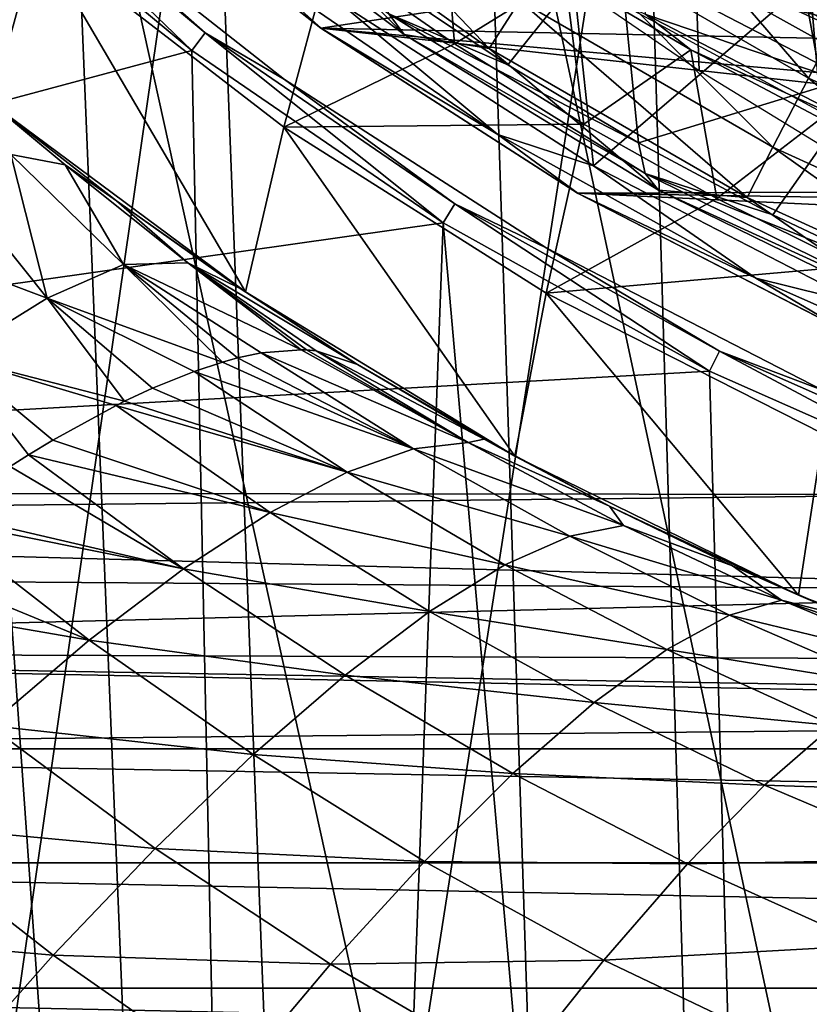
# Model space of a CAD drawing. Header units: millimetres. Extents: x -65 to 65, y -82 to 87.
# Tile 48 of 223: x -13.72 to -8.7, y -18.77 to -12.52. Entities that reach past the tile are written whole.
import ezdxf

# ---------------------------------------------------------------- set-up
doc = ezdxf.new("R2010")
doc.units = ezdxf.units.MM
doc.header["$LTSCALE"] = 101.851852
for name, color, linetype in [('11', 7, 'CONTINUOUS'), ('12', 7, 'CONTINUOUS'), ('158', 7, 'CONTINUOUS'), ('221', 7, 'CONTINUOUS'), ('3', 7, 'CONTINUOUS'), ('35', 7, 'CONTINUOUS'), ('36', 7, 'CONTINUOUS'), ('38', 7, 'CONTINUOUS'), ('469', 7, 'CONTINUOUS'), ('471', 7, 'CONTINUOUS'), ('473', 7, 'CONTINUOUS'), ('477', 7, 'CONTINUOUS'), ('479', 7, 'CONTINUOUS'), ('485', 7, 'CONTINUOUS'), ('486', 7, 'CONTINUOUS'), ('801', 7, 'CONTINUOUS'), ('802', 7, 'CONTINUOUS'), ('805', 7, 'CONTINUOUS'), ('809', 7, 'CONTINUOUS'), ('810', 7, 'CONTINUOUS'), ('812', 7, 'CONTINUOUS'), ('817', 7, 'CONTINUOUS'), ('941', 7, 'CONTINUOUS'), ('943', 7, 'CONTINUOUS'), ('945', 7, 'CONTINUOUS')]:
    doc.layers.add(name, color=color, linetype=linetype)

msp = doc.modelspace()

# ---------------------------------------------------------------- linework, layer by layer
at = {"layer": '11', "color": 7, "linetype": 'CONTINUOUS', "true_color": 0xebebeb}
for points in [[(-13.1031, -13.6723, 115.0984), (-13.9342, -13.0247, 114.9907), (-13.8969, -13.055, 94.1), (-13.1031, -13.6723, 115.0984)], [(-12.2844, -14.2507, 94.1), (-13.1031, -13.6723, 115.0984), (-13.8969, -13.055, 94.1), (-12.2844, -14.2507, 94.1)], [(-12.3168, -14.229, 115.2903), (-13.1031, -13.6723, 115.0984), (-12.2844, -14.2507, 94.1), (-12.3168, -14.229, 115.2903)], [(-11.5728, -14.7102, 115.5607), (-12.3168, -14.229, 115.2903), (-12.2844, -14.2507, 94.1), (-11.5728, -14.7102, 115.5607)], [(-10.5742, -15.2919, 94.1), (-11.5728, -14.7102, 115.5607), (-12.2844, -14.2507, 94.1), (-10.5742, -15.2919, 94.1)], [(-10.768, -15.1846, 115.8917), (-11.5728, -14.7102, 115.5607), (-10.5742, -15.2919, 94.1), (-10.768, -15.1846, 115.8917)], [(-9.9735, -15.6094, 116.196), (-10.768, -15.1846, 115.8917), (-10.5742, -15.2919, 94.1), (-9.9735, -15.6094, 116.196)], [(-8.7724, -16.1753, 94.1), (-9.9735, -15.6094, 116.196), (-10.5742, -15.2919, 94.1), (-8.7724, -16.1753, 94.1)], [(-9.192, -15.9877, 116.4742), (-9.9735, -15.6094, 116.196), (-8.7724, -16.1753, 94.1), (-9.192, -15.9877, 116.4742)], [(-8.426, -16.3225, 116.7266), (-9.192, -15.9877, 116.4742), (-8.7724, -16.1753, 94.1), (-8.426, -16.3225, 116.7266)], [(-6.9004, -16.8895, 94.1), (-8.426, -16.3225, 116.7266), (-8.7724, -16.1753, 94.1), (-6.9004, -16.8895, 94.1)]]:
    msp.add_3dface(points, dxfattribs=at)
at = {"layer": '12', "color": 7, "linetype": 'CONTINUOUS', "true_color": 0xebebeb}
for points in [[(-13.6037, -11.998, 94.1), (-13.8969, -13.055, 94.1), (-15.0427, -10.6527, 94.1), (-13.6037, -11.998, 94.1)], [(-12.2844, -14.2507, 94.1), (-13.8969, -13.055, 94.1), (-13.6037, -11.998, 94.1), (-12.2844, -14.2507, 94.1)], [(-12.0405, -13.2052, 94.1), (-12.2844, -14.2507, 94.1), (-13.6037, -11.998, 94.1), (-12.0405, -13.2052, 94.1)], [(-10.5742, -15.2919, 94.1), (-12.2844, -14.2507, 94.1), (-12.0405, -13.2052, 94.1), (-10.5742, -15.2919, 94.1)], [(-10.3755, -14.2575, 94.1), (-10.5742, -15.2919, 94.1), (-12.0405, -13.2052, 94.1), (-10.3755, -14.2575, 94.1)], [(-8.7724, -16.1753, 94.1), (-10.5742, -15.2919, 94.1), (-10.3755, -14.2575, 94.1), (-8.7724, -16.1753, 94.1)], [(-8.6152, -15.1514, 94.1), (-8.7724, -16.1753, 94.1), (-10.3755, -14.2575, 94.1), (-8.6152, -15.1514, 94.1)], [(-6.9004, -16.8895, 94.1), (-8.7724, -16.1753, 94.1), (-8.6152, -15.1514, 94.1), (-6.9004, -16.8895, 94.1)]]:
    msp.add_3dface(points, dxfattribs=at)
at = {"layer": '158', "color": 7, "linetype": 'CONTINUOUS', "true_color": 0xebebeb}
for points in [[(-8.2739, -12.5946, 125.6481), (-9.8098, -12.198, 125.0212), (-9.7528, -11.8239, 125.2335), (-8.2739, -12.5946, 125.6481)], [(-8.6024, -11.9663, 125.5746), (-8.2739, -12.5946, 125.6481), (-9.7528, -11.8239, 125.2335), (-8.6024, -11.9663, 125.5746)], [(-9.4568, -12.7147, 124.4801), (-10.2559, -12.2437, 124.2522), (-9.7429, -12.4908, 124.6974), (-9.4568, -12.7147, 124.4801)], [(-8.3221, -12.9704, 125.4411), (-9.7429, -12.4908, 124.6974), (-9.8098, -12.198, 125.0212), (-8.3221, -12.9704, 125.4411)], [(-8.3221, -12.9704, 125.4411), (-9.8098, -12.198, 125.0212), (-8.2739, -12.5946, 125.6481), (-8.3221, -12.9704, 125.4411)], [(-8.2634, -13.2551, 125.1147), (-9.4568, -12.7147, 124.4801), (-9.7429, -12.4908, 124.6974), (-8.2634, -13.2551, 125.1147)], [(-8.2634, -13.2551, 125.1147), (-9.7429, -12.4908, 124.6974), (-8.3221, -12.9704, 125.4411), (-8.2634, -13.2551, 125.1147)], [(-8.6311, -13.1493, 124.6954), (-9.4568, -12.7147, 124.4801), (-8.2634, -13.2551, 125.1147), (-8.6311, -13.1493, 124.6954)]]:
    msp.add_3dface(points, dxfattribs=at)
at = {"layer": '221', "color": 7, "linetype": 'CONTINUOUS', "true_color": 0xebebeb}
for points in [[(-12.0405, -13.2052, 94.1), (-13.6037, -11.998, 94.1), (-11.7507, -12.1253, 95.9143), (-12.0405, -13.2052, 94.1)], [(-12.0405, -13.2052, 94.1), (-11.7507, -12.1253, 95.9143), (-10.956, -12.6754, 95.9143), (-12.0405, -13.2052, 94.1)], [(-12.0405, -13.2052, 94.1), (-10.956, -12.6754, 95.9143), (-10.1357, -13.1863, 95.9143), (-12.0405, -13.2052, 94.1)], [(-10.3755, -14.2575, 94.1), (-12.0405, -13.2052, 94.1), (-10.1357, -13.1863, 95.9143), (-10.3755, -14.2575, 94.1)], [(-10.3755, -14.2575, 94.1), (-10.1357, -13.1863, 95.9143), (-9.2915, -13.657, 95.9143), (-10.3755, -14.2575, 94.1)], [(-10.3755, -14.2575, 94.1), (-9.2915, -13.657, 95.9143), (-8.4256, -14.0862, 95.9143), (-10.3755, -14.2575, 94.1)], [(-8.6152, -15.1514, 94.1), (-10.3755, -14.2575, 94.1), (-8.4256, -14.0862, 95.9143), (-8.6152, -15.1514, 94.1)]]:
    msp.add_3dface(points, dxfattribs=at)
at = {"layer": '3', "color": 7, "linetype": 'CONTINUOUS', "true_color": 0xebebeb}
for points in [[(-9.7617, -10.1186, 127.1648), (-9.3437, -24.0929, 129.629), (-6.9938, -10.0395, 127.6137), (-9.7617, -10.1186, 127.1648)], [(-9.3437, -24.0929, 129.629), (-6.6962, -24.0138, 130.0777), (-6.9938, -10.0395, 127.6137), (-9.3437, -24.0929, 129.629)], [(-12.4998, -10.2237, 126.569), (-11.9601, -24.1979, 129.0337), (-9.7617, -10.1186, 127.1648), (-12.4998, -10.2237, 126.569)], [(-11.9601, -24.1979, 129.0337), (-9.3437, -24.0929, 129.629), (-9.7617, -10.1186, 127.1648), (-11.9601, -24.1979, 129.0337)], [(-15.1999, -10.3544, 125.8276), (-14.5366, -24.3284, 128.2932), (-12.4998, -10.2237, 126.569), (-15.1999, -10.3544, 125.8276)], [(-14.5366, -24.3284, 128.2932), (-11.9601, -24.1979, 129.0337), (-12.4998, -10.2237, 126.569), (-14.5366, -24.3284, 128.2932)]]:
    msp.add_3dface(points, dxfattribs=at)
at = {"layer": '35', "color": 7, "linetype": 'CONTINUOUS', "true_color": 0xebebeb}
for points in [[(-12.184, -14.6379, 117.4744), (-11.9314, -14.6171, 116.8112), (-10.8699, -15.2055, 116.9541), (-12.184, -14.6379, 117.4744)], [(-11.9314, -14.6171, 116.8112), (-11.896, -14.6184, 116.7079), (-10.8699, -15.2055, 116.9541), (-11.9314, -14.6171, 116.8112)], [(-11.896, -14.6184, 116.7079), (-11.8354, -14.6236, 116.523), (-10.8699, -15.2055, 116.9541), (-11.896, -14.6184, 116.7079)], [(-12.4302, -14.6955, 118.0264), (-12.3338, -14.6693, 117.8191), (-11.2163, -15.2455, 117.9421), (-12.4302, -14.6955, 118.0264)], [(-12.3338, -14.6693, 117.8191), (-12.184, -14.6379, 117.4744), (-11.2163, -15.2455, 117.9421), (-12.3338, -14.6693, 117.8191)], [(-11.2163, -15.2455, 117.9421), (-12.184, -14.6379, 117.4744), (-10.8699, -15.2055, 116.9541), (-11.2163, -15.2455, 117.9421)], [(-11.5728, -14.7102, 115.5607), (-10.768, -15.1846, 115.8917), (-11.8354, -14.6236, 116.523), (-11.5728, -14.7102, 115.5607)], [(-11.8354, -14.6236, 116.523), (-10.768, -15.1846, 115.8917), (-10.8699, -15.2055, 116.9541), (-11.8354, -14.6236, 116.523)], [(-12.6099, -14.7544, 118.3865), (-12.4302, -14.6955, 118.0264), (-11.2163, -15.2455, 117.9421), (-12.6099, -14.7544, 118.3865)], [(-12.8753, -14.8619, 118.8673), (-12.6099, -14.7544, 118.3865), (-11.638, -15.3945, 118.8897), (-12.8753, -14.8619, 118.8673)], [(-11.638, -15.3945, 118.8897), (-12.6099, -14.7544, 118.3865), (-11.2163, -15.2455, 117.9421), (-11.638, -15.3945, 118.8897)], [(-13.052, -14.9447, 119.1591), (-12.8753, -14.8619, 118.8673), (-11.638, -15.3945, 118.8897), (-13.052, -14.9447, 119.1591)], [(-13.5075, -15.1913, 119.8269), (-13.1055, -14.9712, 119.2434), (-12.1277, -15.6499, 119.7801), (-13.5075, -15.1913, 119.8269)], [(-13.1055, -14.9712, 119.2434), (-13.052, -14.9447, 119.1591), (-11.638, -15.3945, 118.8897), (-13.1055, -14.9712, 119.2434)], [(-12.1277, -15.6499, 119.7801), (-13.1055, -14.9712, 119.2434), (-11.638, -15.3945, 118.8897), (-12.1277, -15.6499, 119.7801)], [(-13.6622, -15.2845, 120.0301), (-13.5075, -15.1913, 119.8269), (-12.1277, -15.6499, 119.7801), (-13.6622, -15.2845, 120.0301)], [(-9.884, -15.7334, 117.3598), (-11.2163, -15.2455, 117.9421), (-10.8699, -15.2055, 116.9541), (-9.884, -15.7334, 117.3598)], [(-10.768, -15.1846, 115.8917), (-9.9735, -15.6094, 116.196), (-10.8699, -15.2055, 116.9541), (-10.768, -15.1846, 115.8917)], [(-9.9735, -15.6094, 116.196), (-9.884, -15.7334, 117.3598), (-10.8699, -15.2055, 116.9541), (-9.9735, -15.6094, 116.196)], [(-13.7785, -15.3573, 120.1759), (-13.6622, -15.2845, 120.0301), (-12.6768, -16.0074, 120.5978), (-13.7785, -15.3573, 120.1759)], [(-12.6768, -16.0074, 120.5978), (-13.6622, -15.2845, 120.0301), (-12.1277, -15.6499, 119.7801), (-12.6768, -16.0074, 120.5978)], [(-10.2243, -15.8, 118.3859), (-11.638, -15.3945, 118.8897), (-11.2163, -15.2455, 117.9421), (-10.2243, -15.8, 118.3859)], [(-10.2243, -15.8, 118.3859), (-11.2163, -15.2455, 117.9421), (-9.884, -15.7334, 117.3598), (-10.2243, -15.8, 118.3859)], [(-14.2149, -15.6496, 120.6746), (-13.7785, -15.3573, 120.1759), (-12.6768, -16.0074, 120.5978), (-14.2149, -15.6496, 120.6746)], [(-10.6374, -15.9828, 119.3704), (-12.1277, -15.6499, 119.7801), (-11.638, -15.3945, 118.8897), (-10.6374, -15.9828, 119.3704)], [(-10.6374, -15.9828, 119.3704), (-11.638, -15.3945, 118.8897), (-10.2243, -15.8, 118.3859), (-10.6374, -15.9828, 119.3704)], [(-9.9735, -15.6094, 116.196), (-9.192, -15.9877, 116.4742), (-9.884, -15.7334, 117.3598), (-9.9735, -15.6094, 116.196)], [(-14.2703, -15.6887, 120.7328), (-14.2149, -15.6496, 120.6746), (-12.6768, -16.0074, 120.5978), (-14.2703, -15.6887, 120.7328)], [(-11.1161, -16.2785, 120.2959), (-12.6768, -16.0074, 120.5978), (-12.1277, -15.6499, 119.7801), (-11.1161, -16.2785, 120.2959)], [(-11.1161, -16.2785, 120.2959), (-12.1277, -15.6499, 119.7801), (-10.6374, -15.9828, 119.3704), (-11.1161, -16.2785, 120.2959)], [(-14.5881, -15.9212, 121.0467), (-14.2703, -15.6887, 120.7328), (-13.2756, -16.4605, 121.3285), (-14.5881, -15.9212, 121.0467)], [(-13.2756, -16.4605, 121.3285), (-14.2703, -15.6887, 120.7328), (-12.6768, -16.0074, 120.5978), (-13.2756, -16.4605, 121.3285)], [(-8.8808, -16.2071, 117.7375), (-10.2243, -15.8, 118.3859), (-9.884, -15.7334, 117.3598), (-8.8808, -16.2071, 117.7375)], [(-9.192, -15.9877, 116.4742), (-8.8808, -16.2071, 117.7375), (-9.884, -15.7334, 117.3598), (-9.192, -15.9877, 116.4742)], [(-9.21, -16.3013, 118.8025), (-10.6374, -15.9828, 119.3704), (-10.2243, -15.8, 118.3859), (-9.21, -16.3013, 118.8025)], [(-9.21, -16.3013, 118.8025), (-10.2243, -15.8, 118.3859), (-8.8808, -16.2071, 117.7375), (-9.21, -16.3013, 118.8025)], [(-14.9191, -16.1768, 121.3392), (-14.5881, -15.9212, 121.0467), (-13.2756, -16.4605, 121.3285), (-14.9191, -16.1768, 121.3392)], [(-9.6087, -16.5189, 119.8248), (-11.1161, -16.2785, 120.2959), (-10.6374, -15.9828, 119.3704), (-9.6087, -16.5189, 119.8248)], [(-9.6087, -16.5189, 119.8248), (-10.6374, -15.9828, 119.3704), (-9.21, -16.3013, 118.8025), (-9.6087, -16.5189, 119.8248)], [(-9.192, -15.9877, 116.4742), (-8.426, -16.3225, 116.7266), (-8.8808, -16.2071, 117.7375), (-9.192, -15.9877, 116.4742)], [(-11.652, -16.682, 121.1463), (-13.2756, -16.4605, 121.3285), (-12.6768, -16.0074, 120.5978), (-11.652, -16.682, 121.1463)], [(-11.652, -16.682, 121.1463), (-12.6768, -16.0074, 120.5978), (-11.1161, -16.2785, 120.2959), (-11.652, -16.682, 121.1463)], [(-13.9138, -17.0014, 121.9595), (-14.9191, -16.1768, 121.3392), (-13.2756, -16.4605, 121.3285), (-13.9138, -17.0014, 121.9595)], [(-7.863, -16.6268, 118.0836), (-9.21, -16.3013, 118.8025), (-8.8808, -16.2071, 117.7375), (-7.863, -16.6268, 118.0836)], [(-8.426, -16.3225, 116.7266), (-7.6716, -16.6191, 116.9553), (-8.8808, -16.2071, 117.7375), (-8.426, -16.3225, 116.7266)], [(-7.6716, -16.6191, 116.9553), (-7.863, -16.6268, 118.0836), (-8.8808, -16.2071, 117.7375), (-7.6716, -16.6191, 116.9553)], [(-10.0702, -16.856, 120.7865), (-11.652, -16.682, 121.1463), (-11.1161, -16.2785, 120.2959), (-10.0702, -16.856, 120.7865)], [(-10.0702, -16.856, 120.7865), (-11.1161, -16.2785, 120.2959), (-9.6087, -16.5189, 119.8248), (-10.0702, -16.856, 120.7865)], [(-8.1752, -16.7489, 119.1877), (-9.6087, -16.5189, 119.8248), (-9.21, -16.3013, 118.8025), (-8.1752, -16.7489, 119.1877)], [(-8.1752, -16.7489, 119.1877), (-9.21, -16.3013, 118.8025), (-7.863, -16.6268, 118.0836), (-8.1752, -16.7489, 119.1877)], [(-12.2358, -17.1861, 121.9067), (-13.9138, -17.0014, 121.9595), (-13.2756, -16.4605, 121.3285), (-12.2358, -17.1861, 121.9067)], [(-12.2358, -17.1861, 121.9067), (-13.2756, -16.4605, 121.3285), (-11.652, -16.682, 121.1463), (-12.2358, -17.1861, 121.9067)], [(-8.5529, -17.0018, 120.2482), (-10.0702, -16.856, 120.7865), (-9.6087, -16.5189, 119.8248), (-8.5529, -17.0018, 120.2482)], [(-8.5529, -17.0018, 120.2482), (-9.6087, -16.5189, 119.8248), (-8.1752, -16.7489, 119.1877), (-8.5529, -17.0018, 120.2482)], [(-10.5862, -17.3069, 121.6707), (-12.2358, -17.1861, 121.9067), (-11.652, -16.682, 121.1463), (-10.5862, -17.3069, 121.6707)], [(-10.5862, -17.3069, 121.6707), (-11.652, -16.682, 121.1463), (-10.0702, -16.856, 120.7865), (-10.5862, -17.3069, 121.6707)], [(-8.9897, -17.381, 121.2466), (-10.5862, -17.3069, 121.6707), (-10.0702, -16.856, 120.7865), (-8.9897, -17.381, 121.2466)], [(-8.9897, -17.381, 121.2466), (-10.0702, -16.856, 120.7865), (-8.5529, -17.0018, 120.2482), (-8.9897, -17.381, 121.2466)], [(-12.8572, -17.7821, 122.5637), (-14.5801, -17.6206, 122.4795), (-13.9138, -17.0014, 121.9595), (-12.8572, -17.7821, 122.5637)], [(-12.8572, -17.7821, 122.5637), (-13.9138, -17.0014, 121.9595), (-12.2358, -17.1861, 121.9067), (-12.8572, -17.7821, 122.5637)], [(-7.4713, -17.4303, 120.6356), (-8.9897, -17.381, 121.2466), (-8.5529, -17.0018, 120.2482), (-7.4713, -17.4303, 120.6356)], [(-11.1477, -17.8635, 122.4621), (-12.8572, -17.7821, 122.5637), (-12.2358, -17.1861, 121.9067), (-11.1477, -17.8635, 122.4621)], [(-11.1477, -17.8635, 122.4621), (-12.2358, -17.1861, 121.9067), (-10.5862, -17.3069, 121.6707), (-11.1477, -17.8635, 122.4621)], [(-9.4778, -17.8799, 122.1654), (-11.1477, -17.8635, 122.4621), (-10.5862, -17.3069, 121.6707), (-9.4778, -17.8799, 122.1654)], [(-9.4778, -17.8799, 122.1654), (-10.5862, -17.3069, 121.6707), (-8.9897, -17.381, 121.2466), (-9.4778, -17.8799, 122.1654)], [(-7.8754, -17.8512, 121.6704), (-9.4778, -17.8799, 122.1654), (-8.9897, -17.381, 121.2466), (-7.8754, -17.8512, 121.6704)], [(-7.8754, -17.8512, 121.6704), (-8.9897, -17.381, 121.2466), (-7.4713, -17.4303, 120.6356), (-7.8754, -17.8512, 121.6704)], [(-13.5054, -18.4595, 123.106), (-15.2629, -18.3074, 122.8797), (-14.5801, -17.6206, 122.4795), (-13.5054, -18.4595, 123.106)], [(-13.5054, -18.4595, 123.106), (-14.5801, -17.6206, 122.4795), (-12.8572, -17.7821, 122.5637), (-13.5054, -18.4595, 123.106)], [(-11.745, -18.5162, 123.1467), (-13.5054, -18.4595, 123.106), (-12.8572, -17.7821, 122.5637), (-11.745, -18.5162, 123.1467)], [(-11.745, -18.5162, 123.1467), (-12.8572, -17.7821, 122.5637), (-11.1477, -17.8635, 122.4621), (-11.745, -18.5162, 123.1467)], [(-10.0087, -18.4897, 122.9886), (-11.745, -18.5162, 123.1467), (-11.1477, -17.8635, 122.4621), (-10.0087, -18.4897, 122.9886)], [(-10.0087, -18.4897, 122.9886), (-11.1477, -17.8635, 122.4621), (-9.4778, -17.8799, 122.1654), (-10.0087, -18.4897, 122.9886)], [(-8.3268, -18.3977, 122.6237), (-9.4778, -17.8799, 122.1654), (-7.8754, -17.8512, 121.6704), (-8.3268, -18.3977, 122.6237)], [(-8.3268, -18.3977, 122.6237), (-10.0087, -18.4897, 122.9886), (-9.4778, -17.8799, 122.1654), (-8.3268, -18.3977, 122.6237)], [(-14.1691, -19.2065, 123.5241), (-15.2629, -18.3074, 122.8797), (-13.5054, -18.4595, 123.106), (-14.1691, -19.2065, 123.5241)], [(-8.8178, -19.0603, 123.4787), (-10.0087, -18.4897, 122.9886), (-8.3268, -18.3977, 122.6237), (-8.8178, -19.0603, 123.4787)], [(-7.1331, -18.8565, 123.0383), (-8.8178, -19.0603, 123.4787), (-8.3268, -18.3977, 122.6237), (-7.1331, -18.8565, 123.0383)], [(-12.3675, -19.2535, 123.7126), (-14.1691, -19.2065, 123.5241), (-13.5054, -18.4595, 123.106), (-12.3675, -19.2535, 123.7126)], [(-12.3675, -19.2535, 123.7126), (-13.5054, -18.4595, 123.106), (-11.745, -18.5162, 123.1467), (-12.3675, -19.2535, 123.7126)], [(-10.5732, -19.1998, 123.7017), (-11.745, -18.5162, 123.1467), (-10.0087, -18.4897, 122.9886), (-10.5732, -19.1998, 123.7017)], [(-8.8178, -19.0603, 123.4787), (-10.5732, -19.1998, 123.7017), (-10.0087, -18.4897, 122.9886), (-8.8178, -19.0603, 123.4787)], [(-10.5732, -19.1998, 123.7017), (-12.3675, -19.2535, 123.7126), (-11.745, -18.5162, 123.1467), (-10.5732, -19.1998, 123.7017)]]:
    msp.add_3dface(points, dxfattribs=at)
at = {"layer": '36', "color": 7, "linetype": 'CONTINUOUS', "true_color": 0xebebeb}
for points in [[(-14.2457, -12.7649, 114.9741), (-13.9342, -13.0247, 114.9907), (-13.4287, -13.4439, 115.5001), (-14.2457, -12.7649, 114.9741)], [(-13.7732, -13.3786, 116.595), (-14.2457, -12.7649, 114.9741), (-13.4287, -13.4439, 115.5001), (-13.7732, -13.3786, 116.595)], [(-13.9342, -13.0247, 114.9907), (-13.1031, -13.6723, 115.0984), (-13.4287, -13.4439, 115.5001), (-13.9342, -13.0247, 114.9907)], [(-13.5433, -14.2911, 118.4153), (-14.1288, -13.5587, 117.7327), (-13.7732, -13.3786, 116.595), (-13.5433, -14.2911, 118.4153)], [(-13.0592, -14.0771, 117.2708), (-13.5433, -14.2911, 118.4153), (-13.7732, -13.3786, 116.595), (-13.0592, -14.0771, 117.2708)], [(-13.0592, -14.0771, 117.2708), (-13.7732, -13.3786, 116.595), (-13.4287, -13.4439, 115.5001), (-13.0592, -14.0771, 117.2708)], [(-13.1031, -13.6723, 115.0984), (-12.6491, -14.065, 116.1134), (-13.4287, -13.4439, 115.5001), (-13.1031, -13.6723, 115.0984)], [(-12.6491, -14.065, 116.1134), (-13.0592, -14.0771, 117.2708), (-13.4287, -13.4439, 115.5001), (-12.6491, -14.065, 116.1134)], [(-13.5433, -14.2911, 118.4153), (-14.6043, -13.8934, 118.8069), (-14.1288, -13.5587, 117.7327), (-13.5433, -14.2911, 118.4153)], [(-13.1031, -13.6723, 115.0984), (-12.3168, -14.229, 115.2903), (-12.6491, -14.065, 116.1134), (-13.1031, -13.6723, 115.0984)], [(-14.1436, -14.6626, 119.47), (-14.6043, -13.8934, 118.8069), (-13.5433, -14.2911, 118.4153), (-14.1436, -14.6626, 119.47)], [(-12.4302, -14.6955, 118.0264), (-13.5433, -14.2911, 118.4153), (-13.0592, -14.0771, 117.2708), (-12.4302, -14.6955, 118.0264)], [(-11.9314, -14.6171, 116.8112), (-13.0592, -14.0771, 117.2708), (-12.6491, -14.065, 116.1134), (-11.9314, -14.6171, 116.8112)], [(-12.4302, -14.6955, 118.0264), (-13.0592, -14.0771, 117.2708), (-12.3338, -14.6693, 117.8191), (-12.4302, -14.6955, 118.0264)], [(-12.3338, -14.6693, 117.8191), (-13.0592, -14.0771, 117.2708), (-12.184, -14.6379, 117.4744), (-12.3338, -14.6693, 117.8191)], [(-12.184, -14.6379, 117.4744), (-13.0592, -14.0771, 117.2708), (-11.9314, -14.6171, 116.8112), (-12.184, -14.6379, 117.4744)], [(-12.3168, -14.229, 115.2903), (-11.5728, -14.7102, 115.5607), (-12.6491, -14.065, 116.1134), (-12.3168, -14.229, 115.2903)], [(-12.6491, -14.065, 116.1134), (-11.5728, -14.7102, 115.5607), (-11.8354, -14.6236, 116.523), (-12.6491, -14.065, 116.1134)], [(-11.9314, -14.6171, 116.8112), (-12.6491, -14.065, 116.1134), (-11.896, -14.6184, 116.7079), (-11.9314, -14.6171, 116.8112)], [(-11.896, -14.6184, 116.7079), (-12.6491, -14.065, 116.1134), (-11.8354, -14.6236, 116.523), (-11.896, -14.6184, 116.7079)], [(-13.052, -14.9447, 119.1591), (-14.1436, -14.6626, 119.47), (-13.5433, -14.2911, 118.4153), (-13.052, -14.9447, 119.1591)], [(-13.052, -14.9447, 119.1591), (-13.5433, -14.2911, 118.4153), (-12.8753, -14.8619, 118.8673), (-13.052, -14.9447, 119.1591)], [(-12.8753, -14.8619, 118.8673), (-13.5433, -14.2911, 118.4153), (-12.6099, -14.7544, 118.3865), (-12.8753, -14.8619, 118.8673)], [(-12.6099, -14.7544, 118.3865), (-13.5433, -14.2911, 118.4153), (-12.4302, -14.6955, 118.0264), (-12.6099, -14.7544, 118.3865)], [(-13.7785, -15.3573, 120.1759), (-14.1436, -14.6626, 119.47), (-13.6622, -15.2845, 120.0301), (-13.7785, -15.3573, 120.1759)], [(-13.6622, -15.2845, 120.0301), (-14.1436, -14.6626, 119.47), (-13.5075, -15.1913, 119.8269), (-13.6622, -15.2845, 120.0301)], [(-13.5075, -15.1913, 119.8269), (-14.1436, -14.6626, 119.47), (-13.1055, -14.9712, 119.2434), (-13.5075, -15.1913, 119.8269)], [(-13.1055, -14.9712, 119.2434), (-14.1436, -14.6626, 119.47), (-13.052, -14.9447, 119.1591), (-13.1055, -14.9712, 119.2434)]]:
    msp.add_3dface(points, dxfattribs=at)
at = {"layer": '38', "color": 7, "linetype": 'CONTINUOUS', "true_color": 0xebebeb}
for points in [[(-11.7507, -12.1253, 95.9143), (-11.0308, -11.7355, 124.0104), (-10.956, -12.6754, 95.9143), (-11.7507, -12.1253, 95.9143)], [(-11.0308, -11.7355, 124.0104), (-10.2559, -12.2437, 124.2522), (-10.956, -12.6754, 95.9143), (-11.0308, -11.7355, 124.0104)], [(-10.956, -12.6754, 95.9143), (-10.2559, -12.2437, 124.2522), (-10.1357, -13.1863, 95.9143), (-10.956, -12.6754, 95.9143)], [(-10.2559, -12.2437, 124.2522), (-9.4568, -12.7147, 124.4801), (-10.1357, -13.1863, 95.9143), (-10.2559, -12.2437, 124.2522)], [(-10.1357, -13.1863, 95.9143), (-9.4568, -12.7147, 124.4801), (-9.2915, -13.657, 95.9143), (-10.1357, -13.1863, 95.9143)], [(-9.4568, -12.7147, 124.4801), (-8.6311, -13.1493, 124.6954), (-9.2915, -13.657, 95.9143), (-9.4568, -12.7147, 124.4801)], [(-9.2915, -13.657, 95.9143), (-8.6311, -13.1493, 124.6954), (-8.4256, -14.0862, 95.9143), (-9.2915, -13.657, 95.9143)]]:
    msp.add_3dface(points, dxfattribs=at)
at = {"layer": '469', "color": 7, "linetype": 'CONTINUOUS', "true_color": 0xebebeb}
for points in [[(-9.9789, 2.6805, 119.7167), (-8.6112, -13.3294, 122.71), (-8.5803, 2.7659, 119.9681), (-9.9789, 2.6805, 119.7167)], [(-10.2179, -12.2876, 122.1904), (-9.4031, -12.8452, 122.4658), (-9.9789, 2.6805, 119.7167), (-10.2179, -12.2876, 122.1904)], [(-9.4031, -12.8452, 122.4658), (-8.6112, -13.3294, 122.71), (-9.9789, 2.6805, 119.7167), (-9.4031, -12.8452, 122.4658)]]:
    msp.add_3dface(points, dxfattribs=at)
at = {"layer": '471', "color": 7, "linetype": 'CONTINUOUS', "true_color": 0xebebeb}
for points in [[(-8.1055, -10.2315, 127.4798), (-10.7715, -10.3177, 126.9906), (-7.7615, -24.3697, 129.9717), (-8.1055, -10.2315, 127.4798)], [(-10.7715, -10.3177, 126.9906), (-13.4068, -10.4281, 126.3644), (-10.3111, -24.456, 129.4821), (-10.7715, -10.3177, 126.9906)], [(-7.7615, -24.3697, 129.9717), (-10.7715, -10.3177, 126.9906), (-10.3111, -24.456, 129.4821), (-7.7615, -24.3697, 129.9717)], [(-13.4068, -10.4281, 126.3644), (-16.0038, -10.5625, 125.6024), (-12.8284, -24.5665, 128.8556), (-13.4068, -10.4281, 126.3644)], [(-10.3111, -24.456, 129.4821), (-13.4068, -10.4281, 126.3644), (-12.8284, -24.5665, 128.8556), (-10.3111, -24.456, 129.4821)], [(-12.8284, -24.5665, 128.8556), (-16.0038, -10.5625, 125.6024), (-15.3056, -24.7009, 128.0935), (-12.8284, -24.5665, 128.8556)]]:
    msp.add_3dface(points, dxfattribs=at)
at = {"layer": '473', "color": 7, "linetype": 'CONTINUOUS', "true_color": 0xebebeb}
for points in [[(-9.0915, 3.2644, 122.8819), (-7.6025, 3.3447, 123.1075), (-8.4149, -13.2232, 125.8235), (-9.0915, 3.2644, 122.8819)], [(-9.9988, -12.3686, 125.3673), (-9.0915, 3.2644, 122.8819), (-8.4149, -13.2232, 125.8235), (-9.9988, -12.3686, 125.3673)]]:
    msp.add_3dface(points, dxfattribs=at)
at = {"layer": '477', "color": 7, "linetype": 'CONTINUOUS'}
for points in [[(-11.4239, -12.2726, 91.1), (-9.9238, -11.9411, 91.1), (-10.6182, -12.8095, 91.1), (-11.4239, -12.2726, 91.1)], [(-10.6182, -12.8095, 91.1), (-9.9238, -11.9411, 91.1), (-9.7897, -13.3051, 91.1), (-10.6182, -12.8095, 91.1)], [(-9.9238, -11.9411, 91.1), (-8.2917, -12.8478, 91.1), (-9.7897, -13.3051, 91.1), (-9.9238, -11.9411, 91.1)], [(-9.7897, -13.3051, 91.1), (-8.2917, -12.8478, 91.1), (-8.9362, -13.7608, 91.1), (-9.7897, -13.3051, 91.1)], [(-8.9362, -13.7608, 91.1), (-8.2917, -12.8478, 91.1), (-8.0616, -14.1746, 91.1), (-8.9362, -13.7608, 91.1)]]:
    msp.add_3dface(points, dxfattribs=at)
at = {"layer": '479', "color": 7, "linetype": 'CONTINUOUS'}
for points in [[(-10.7362, -12.7058, 93.0404), (-12.0536, -11.3274, 94.7417), (-12.2755, -11.6096, 93.0404), (-10.7362, -12.7058, 93.0404)], [(-10.5421, -12.4038, 94.7417), (-12.0536, -11.3274, 94.7417), (-10.7362, -12.7058, 93.0404), (-10.5421, -12.4038, 94.7417)], [(-11.2756, -12.6171, 91.3179), (-12.2755, -11.6096, 93.0404), (-12.7898, -11.4819, 91.3179), (-11.2756, -12.6171, 91.3179)], [(-8.7095, -12.8941, 96.4093), (-9.9395, -11.4662, 98.0328), (-10.276, -11.9897, 96.4093), (-8.7095, -12.8941, 96.4093)], [(-8.4244, -12.341, 98.0328), (-9.9395, -11.4662, 98.0328), (-8.7095, -12.8941, 96.4093), (-8.4244, -12.341, 98.0328)], [(-10.7362, -12.7058, 93.0404), (-12.2755, -11.6096, 93.0404), (-11.2756, -12.6171, 91.3179), (-10.7362, -12.7058, 93.0404)], [(-8.9351, -13.3316, 94.7417), (-10.276, -11.9897, 96.4093), (-10.5421, -12.4038, 94.7417), (-8.9351, -13.3316, 94.7417)], [(-8.7095, -12.8941, 96.4093), (-10.276, -11.9897, 96.4093), (-8.9351, -13.3316, 94.7417), (-8.7095, -12.8941, 96.4093)], [(-7.0642, -13.6455, 96.4093), (-8.4244, -12.341, 98.0328), (-8.7095, -12.8941, 96.4093), (-7.0642, -13.6455, 96.4093)], [(-9.0996, -13.6507, 93.0404), (-10.5421, -12.4038, 94.7417), (-10.7362, -12.7058, 93.0404), (-9.0996, -13.6507, 93.0404)], [(-8.9351, -13.3316, 94.7417), (-10.5421, -12.4038, 94.7417), (-9.0996, -13.6507, 93.0404), (-8.9351, -13.3316, 94.7417)], [(-9.6613, -13.6048, 91.3179), (-10.7362, -12.7058, 93.0404), (-11.2756, -12.6171, 91.3179), (-9.6613, -13.6048, 91.3179)], [(-9.0996, -13.6507, 93.0404), (-10.7362, -12.7058, 93.0404), (-9.6613, -13.6048, 91.3179), (-9.0996, -13.6507, 93.0404)], [(-7.2471, -14.1025, 94.7417), (-8.7095, -12.8941, 96.4093), (-8.9351, -13.3316, 94.7417), (-7.2471, -14.1025, 94.7417)], [(-7.0642, -13.6455, 96.4093), (-8.7095, -12.8941, 96.4093), (-7.2471, -14.1025, 94.7417), (-7.0642, -13.6455, 96.4093)], [(-7.3805, -14.4357, 93.0404), (-8.9351, -13.3316, 94.7417), (-9.0996, -13.6507, 93.0404), (-7.3805, -14.4357, 93.0404)], [(-7.2471, -14.1025, 94.7417), (-8.9351, -13.3316, 94.7417), (-7.3805, -14.4357, 93.0404), (-7.2471, -14.1025, 94.7417)], [(-7.9612, -14.4361, 91.3179), (-9.0996, -13.6507, 93.0404), (-9.6613, -13.6048, 91.3179), (-7.9612, -14.4361, 91.3179)], [(-7.3805, -14.4357, 93.0404), (-9.0996, -13.6507, 93.0404), (-7.9612, -14.4361, 91.3179), (-7.3805, -14.4357, 93.0404)]]:
    msp.add_3dface(points, dxfattribs=at)
at = {"layer": '485', "color": 7, "linetype": 'CONTINUOUS'}
for points in [[(-11.2756, -12.6171, 91.3179), (-12.7898, -11.4819, 91.3179), (-11.3748, -12.4867, 91.165), (-11.2756, -12.6171, 91.3179)], [(-11.4239, -12.2726, 91.1), (-10.6182, -12.8095, 91.1), (-11.3748, -12.4867, 91.165), (-11.4239, -12.2726, 91.1)], [(-10.6182, -12.8095, 91.1), (-9.7897, -13.3051, 91.1), (-11.3748, -12.4867, 91.165), (-10.6182, -12.8095, 91.1)], [(-9.7897, -13.3051, 91.1), (-9.7464, -13.4988, 91.165), (-11.3748, -12.4867, 91.165), (-9.7897, -13.3051, 91.1)], [(-9.7464, -13.4988, 91.165), (-11.2756, -12.6171, 91.3179), (-11.3748, -12.4867, 91.165), (-9.7464, -13.4988, 91.165)], [(-9.6613, -13.6048, 91.3179), (-11.2756, -12.6171, 91.3179), (-9.7464, -13.4988, 91.165), (-9.6613, -13.6048, 91.3179)], [(-9.7897, -13.3051, 91.1), (-8.9362, -13.7608, 91.1), (-9.7464, -13.4988, 91.165), (-9.7897, -13.3051, 91.1)], [(-8.9362, -13.7608, 91.1), (-8.0616, -14.1746, 91.1), (-9.7464, -13.4988, 91.165), (-8.9362, -13.7608, 91.1)], [(-8.0616, -14.1746, 91.1), (-8.0286, -14.3505, 91.165), (-9.7464, -13.4988, 91.165), (-8.0616, -14.1746, 91.1)], [(-8.0286, -14.3505, 91.165), (-9.6613, -13.6048, 91.3179), (-9.7464, -13.4988, 91.165), (-8.0286, -14.3505, 91.165)], [(-7.9612, -14.4361, 91.3179), (-9.6613, -13.6048, 91.3179), (-8.0286, -14.3505, 91.165), (-7.9612, -14.4361, 91.3179)]]:
    msp.add_3dface(points, dxfattribs=at)
at = {"layer": '486', "color": 7, "linetype": 'CONTINUOUS'}
for points in [[(-9.9238, -11.9411, 91.1), (-10.0466, -11.7045, 91.1521), (-8.4462, -12.6201, 91.1521), (-9.9238, -11.9411, 91.1)], [(-10.0466, -11.7045, 91.1521), (-8.5865, -12.4753, 91.2812), (-8.4462, -12.6201, 91.1521), (-10.0466, -11.7045, 91.1521)], [(-8.2917, -12.8478, 91.1), (-9.9238, -11.9411, 91.1), (-8.4462, -12.6201, 91.1521), (-8.2917, -12.8478, 91.1)]]:
    msp.add_3dface(points, dxfattribs=at)
at = {"layer": '801', "color": 7, "linetype": 'CONTINUOUS'}
for points in [[(-11.6854, -12.4154, 91.1), (-10.0734, -13.4512, 91.1), (-10.2993, -11.3677, 91.1), (-11.6854, -12.4154, 91.1)], [(-10.2993, -11.3677, 91.1), (-10.0734, -13.4512, 91.1), (-8.7417, -12.3042, 91.1), (-10.2993, -11.3677, 91.1)], [(-10.0734, -13.4512, 91.1), (-8.3683, -14.3301, 91.1), (-8.7417, -12.3042, 91.1), (-10.0734, -13.4512, 91.1)], [(-8.7417, -12.3042, 91.1), (-8.3683, -14.3301, 91.1), (-7.0947, -13.0854, 91.1), (-8.7417, -12.3042, 91.1)]]:
    msp.add_3dface(points, dxfattribs=at)
at = {"layer": '802', "color": 7, "linetype": 'CONTINUOUS'}
for points in [[(-11.8046, -12.576, 75), (-13.3242, -11.3814, 90.9), (-13.3255, -11.3801, 75), (-11.8046, -12.576, 75)], [(-11.802, -12.5782, 90.9), (-13.3242, -11.3814, 90.9), (-11.8046, -12.576, 75), (-11.802, -12.5782, 90.9)], [(-10.175, -13.6236, 75), (-11.802, -12.5782, 90.9), (-11.8046, -12.576, 75), (-10.175, -13.6236, 75)], [(-10.1727, -13.625, 90.9), (-11.802, -12.5782, 90.9), (-10.175, -13.6236, 75), (-10.1727, -13.625, 90.9)], [(-8.453, -14.5111, 75), (-10.1727, -13.625, 90.9), (-10.175, -13.6236, 75), (-8.453, -14.5111, 75)], [(-8.4513, -14.5121, 90.9), (-10.1727, -13.625, 90.9), (-8.453, -14.5111, 75), (-8.4513, -14.5121, 90.9)]]:
    msp.add_3dface(points, dxfattribs=at)
at = {"layer": '805', "color": 7, "linetype": 'CONTINUOUS'}
for points in [[(-13.3242, -11.3814, 90.9), (-11.802, -12.5782, 90.9), (-12.2283, -12.1929, 91.0414), (-13.3242, -11.3814, 90.9)], [(-11.6854, -12.4154, 91.1), (-12.2283, -12.1929, 91.0414), (-10.6821, -13.2521, 91.0414), (-11.6854, -12.4154, 91.1)], [(-12.2283, -12.1929, 91.0414), (-11.802, -12.5782, 90.9), (-10.6821, -13.2521, 91.0414), (-12.2283, -12.1929, 91.0414)], [(-10.0734, -13.4512, 91.1), (-11.6854, -12.4154, 91.1), (-10.6821, -13.2521, 91.0414), (-10.0734, -13.4512, 91.1)], [(-11.802, -12.5782, 90.9), (-10.1727, -13.625, 90.9), (-10.6821, -13.2521, 91.0414), (-11.802, -12.5782, 90.9)], [(-10.0734, -13.4512, 91.1), (-10.6821, -13.2521, 91.0414), (-9.0447, -14.1641, 91.0414), (-10.0734, -13.4512, 91.1)], [(-10.6821, -13.2521, 91.0414), (-10.1727, -13.625, 90.9), (-9.0447, -14.1641, 91.0414), (-10.6821, -13.2521, 91.0414)], [(-8.3683, -14.3301, 91.1), (-10.0734, -13.4512, 91.1), (-9.0447, -14.1641, 91.0414), (-8.3683, -14.3301, 91.1)], [(-10.1727, -13.625, 90.9), (-8.4513, -14.5121, 90.9), (-9.0447, -14.1641, 91.0414), (-10.1727, -13.625, 90.9)], [(-8.3683, -14.3301, 91.1), (-9.0447, -14.1641, 91.0414), (-7.3301, -14.9212, 91.0414), (-8.3683, -14.3301, 91.1)], [(-9.0447, -14.1641, 91.0414), (-8.4513, -14.5121, 90.9), (-7.3301, -14.9212, 91.0414), (-9.0447, -14.1641, 91.0414)]]:
    msp.add_3dface(points, dxfattribs=at)
at = {"layer": '809', "color": 7, "linetype": 'CONTINUOUS'}
msp.add_3dface([(-8.7417, -12.3042, 91.1), (-7.0947, -13.0854, 91.1), (-7.857, -11.9721, 90.4), (-8.7417, -12.3042, 91.1)], dxfattribs=at)
at = {"layer": '810', "color": 7, "linetype": 'CONTINUOUS'}
for points in [[(-7.8391, -11.9806, 75), (-11.8046, -12.576, 75), (-13.3255, -11.3801, 75), (-7.8391, -11.9806, 75)], [(-7.8391, -11.9806, 75), (-6.1828, -12.6917, 75), (-11.8046, -12.576, 75), (-7.8391, -11.9806, 75)], [(-6.1828, -12.6917, 75), (-4.4607, -13.2319, 75), (-11.8046, -12.576, 75), (-6.1828, -12.6917, 75)], [(-4.4607, -13.2319, 75), (-2.6955, -13.5945, 75), (-11.8046, -12.576, 75), (-4.4607, -13.2319, 75)], [(-2.6955, -13.5945, 75), (-10.175, -13.6236, 75), (-11.8046, -12.576, 75), (-2.6955, -13.5945, 75)], [(-2.6955, -13.5945, 75), (-0.9025, -13.777, 75), (-10.175, -13.6236, 75), (-2.6955, -13.5945, 75)], [(-0.9025, -13.777, 75), (8.453, -14.5111, 75), (-10.175, -13.6236, 75), (-0.9025, -13.777, 75)], [(8.453, -14.5111, 75), (-8.453, -14.5111, 75), (-10.175, -13.6236, 75), (8.453, -14.5111, 75)]]:
    msp.add_3dface(points, dxfattribs=at)
at = {"layer": '812', "linetype": 'CONTINUOUS'}
for points in [[(-15.4474, -40.1229, 87.5), (-12.0338, -40.8675, 87.5), (-14.114, -11.4821, 87.5), (-15.4474, -40.1229, 87.5)], [(-14.114, -11.4821, 87.5), (-12.0338, -40.8675, 87.5), (-12.6253, -12.7184, 87.5), (-14.114, -11.4821, 87.5)], [(-12.6253, -12.7184, 87.5), (-12.0338, -40.8675, 87.5), (-11.0288, -13.812, 87.5), (-12.6253, -12.7184, 87.5)], [(-12.0338, -40.8675, 87.5), (-8.5849, -41.4261, 87.5), (-11.0288, -13.812, 87.5), (-12.0338, -40.8675, 87.5)], [(-11.0288, -13.812, 87.5), (-8.5849, -41.4261, 87.5), (-9.3383, -14.7536, 87.5), (-11.0288, -13.812, 87.5)], [(-9.3383, -14.7536, 87.5), (-8.5849, -41.4261, 87.5), (-7.5681, -15.5353, 87.5), (-9.3383, -14.7536, 87.5)]]:
    msp.add_3dface(points, dxfattribs=at)
at = {"layer": '817', "linetype": 'CONTINUOUS'}
for points in [[(-14.114, -11.4821, 85), (-12.6253, -12.7184, 85), (-23.0819, -15.5219, 85), (-14.114, -11.4821, 85)], [(-12.6253, -12.7184, 85), (-11.0288, -13.812, 85), (-23.0819, -15.5219, 85), (-12.6253, -12.7184, 85)], [(-11.0288, -13.812, 85), (-9.3383, -14.7536, 85), (-23.0819, -15.5219, 85), (-11.0288, -13.812, 85)], [(-9.3383, -14.7536, 85), (-7.5681, -15.5353, 85), (-23.0819, -15.5219, 85), (-9.3383, -14.7536, 85)], [(-23.0819, -15.5219, 85), (-7.5681, -15.5353, 85), (-22.2639, -15.6958, 85), (-23.0819, -15.5219, 85)], [(-7.5681, -15.5353, 85), (-5.7333, -16.1502, 85), (-22.2639, -15.6958, 85), (-7.5681, -15.5353, 85)], [(-22.2639, -15.6958, 85), (-5.7333, -16.1502, 85), (-21.5, -16.0359, 85), (-22.2639, -15.6958, 85)], [(-21.5, -16.0359, 85), (-5.7333, -16.1502, 85), (-20.8235, -16.5274, 85), (-21.5, -16.0359, 85)], [(-5.7333, -16.1502, 85), (-3.8496, -16.5933, 85), (-20.8235, -16.5274, 85), (-5.7333, -16.1502, 85)], [(-1.933, -16.8606, 85), (0, -16.95, 85), (-20.8235, -16.5274, 85), (-1.933, -16.8606, 85)], [(-20.8235, -16.5274, 85), (0, -16.95, 85), (-20.2639, -17.1488, 85), (-20.8235, -16.5274, 85)], [(-3.8496, -16.5933, 85), (-1.933, -16.8606, 85), (-20.8235, -16.5274, 85), (-3.8496, -16.5933, 85)], [(0, -16.95, 85), (20.2639, -17.1488, 85), (-20.2639, -17.1488, 85), (0, -16.95, 85)], [(20.2639, -17.1488, 85), (19.8458, -17.8731, 85), (-20.2639, -17.1488, 85), (20.2639, -17.1488, 85)], [(-20.2639, -17.1488, 85), (19.8458, -17.8731, 85), (-19.8458, -17.8731, 85), (-20.2639, -17.1488, 85)], [(19.8458, -17.8731, 85), (19.5874, -18.6684, 85), (-19.8458, -17.8731, 85), (19.8458, -17.8731, 85)], [(-19.8458, -17.8731, 85), (19.5874, -18.6684, 85), (-19.5874, -18.6684, 85), (-19.8458, -17.8731, 85)], [(19.5874, -18.6684, 85), (19.5, -19.5, 85), (-19.5874, -18.6684, 85), (19.5874, -18.6684, 85)], [(-19.5874, -18.6684, 85), (19.5, -19.5, 85), (-19.5, -19.5, 85), (-19.5874, -18.6684, 85)]]:
    msp.add_3dface(points, dxfattribs=at)
at = {"layer": '941', "linetype": 'CONTINUOUS'}
for points in [[(-12.0362, -12.9025, 85.2), (-13.5884, -11.6818, 85.2), (-12.0362, -12.9025, 87.3), (-12.0362, -12.9025, 85.2)], [(-12.0362, -12.9025, 87.3), (-13.5884, -11.6818, 85.2), (-13.5884, -11.6818, 87.3), (-12.0362, -12.9025, 87.3)], [(-10.375, -13.97, 85.2), (-12.0362, -12.9025, 85.2), (-10.375, -13.97, 87.3), (-10.375, -13.97, 85.2)], [(-10.375, -13.97, 87.3), (-12.0362, -12.9025, 85.2), (-12.0362, -12.9025, 87.3), (-10.375, -13.97, 87.3)], [(-8.6199, -14.8749, 85.2), (-10.375, -13.97, 85.2), (-8.6199, -14.8749, 87.3), (-8.6199, -14.8749, 85.2)], [(-8.6199, -14.8749, 87.3), (-10.375, -13.97, 85.2), (-10.375, -13.97, 87.3), (-8.6199, -14.8749, 87.3)]]:
    msp.add_3dface(points, dxfattribs=at)
at = {"layer": '943', "linetype": 'CONTINUOUS'}
for points in [[(-12.6253, -12.7184, 85), (-14.114, -11.4821, 85), (-14.0186, -11.3777, 85.0586), (-12.6253, -12.7184, 85)], [(-12.54, -12.6056, 85.0586), (-12.6253, -12.7184, 85), (-14.0186, -11.3777, 85.0586), (-12.54, -12.6056, 85.0586)], [(-13.5884, -11.6818, 85.2), (-12.54, -12.6056, 85.0586), (-14.0186, -11.3777, 85.0586), (-13.5884, -11.6818, 85.2)], [(-13.5884, -11.6818, 85.2), (-12.0362, -12.9025, 85.2), (-12.54, -12.6056, 85.0586), (-13.5884, -11.6818, 85.2)], [(-11.0288, -13.812, 85), (-12.6253, -12.7184, 85), (-12.54, -12.6056, 85.0586), (-11.0288, -13.812, 85)], [(-10.9543, -13.6918, 85.0586), (-11.0288, -13.812, 85), (-12.54, -12.6056, 85.0586), (-10.9543, -13.6918, 85.0586)], [(-12.0362, -12.9025, 85.2), (-10.9543, -13.6918, 85.0586), (-12.54, -12.6056, 85.0586), (-12.0362, -12.9025, 85.2)], [(-12.0362, -12.9025, 85.2), (-10.375, -13.97, 85.2), (-10.9543, -13.6918, 85.0586), (-12.0362, -12.9025, 85.2)], [(-9.3383, -14.7536, 85), (-11.0288, -13.812, 85), (-10.9543, -13.6918, 85.0586), (-9.3383, -14.7536, 85)], [(-9.2752, -14.6271, 85.0586), (-9.3383, -14.7536, 85), (-10.9543, -13.6918, 85.0586), (-9.2752, -14.6271, 85.0586)], [(-10.375, -13.97, 85.2), (-9.2752, -14.6271, 85.0586), (-10.9543, -13.6918, 85.0586), (-10.375, -13.97, 85.2)], [(-10.375, -13.97, 85.2), (-8.6199, -14.8749, 85.2), (-9.2752, -14.6271, 85.0586), (-10.375, -13.97, 85.2)], [(-7.5681, -15.5353, 85), (-9.3383, -14.7536, 85), (-9.2752, -14.6271, 85.0586), (-7.5681, -15.5353, 85)], [(-7.5169, -15.4034, 85.0586), (-7.5681, -15.5353, 85), (-9.2752, -14.6271, 85.0586), (-7.5169, -15.4034, 85.0586)], [(-8.6199, -14.8749, 85.2), (-7.5169, -15.4034, 85.0586), (-9.2752, -14.6271, 85.0586), (-8.6199, -14.8749, 85.2)]]:
    msp.add_3dface(points, dxfattribs=at)
at = {"layer": '945', "linetype": 'CONTINUOUS'}
for points in [[(-14.114, -11.4821, 87.5), (-12.6253, -12.7184, 87.5), (-14.0186, -11.3777, 87.4414), (-14.114, -11.4821, 87.5)], [(-14.0186, -11.3777, 87.4414), (-12.6253, -12.7184, 87.5), (-12.54, -12.6056, 87.4414), (-14.0186, -11.3777, 87.4414)], [(-13.5884, -11.6818, 87.3), (-14.0186, -11.3777, 87.4414), (-12.54, -12.6056, 87.4414), (-13.5884, -11.6818, 87.3)], [(-12.0362, -12.9025, 87.3), (-13.5884, -11.6818, 87.3), (-12.54, -12.6056, 87.4414), (-12.0362, -12.9025, 87.3)], [(-12.6253, -12.7184, 87.5), (-11.0288, -13.812, 87.5), (-12.54, -12.6056, 87.4414), (-12.6253, -12.7184, 87.5)], [(-12.54, -12.6056, 87.4414), (-11.0288, -13.812, 87.5), (-10.9543, -13.6918, 87.4414), (-12.54, -12.6056, 87.4414)], [(-12.0362, -12.9025, 87.3), (-12.54, -12.6056, 87.4414), (-10.9543, -13.6918, 87.4414), (-12.0362, -12.9025, 87.3)], [(-10.375, -13.97, 87.3), (-12.0362, -12.9025, 87.3), (-10.9543, -13.6918, 87.4414), (-10.375, -13.97, 87.3)], [(-11.0288, -13.812, 87.5), (-9.3383, -14.7536, 87.5), (-10.9543, -13.6918, 87.4414), (-11.0288, -13.812, 87.5)], [(-10.9543, -13.6918, 87.4414), (-9.3383, -14.7536, 87.5), (-9.2752, -14.6271, 87.4414), (-10.9543, -13.6918, 87.4414)], [(-10.375, -13.97, 87.3), (-10.9543, -13.6918, 87.4414), (-9.2752, -14.6271, 87.4414), (-10.375, -13.97, 87.3)], [(-8.6199, -14.8749, 87.3), (-10.375, -13.97, 87.3), (-9.2752, -14.6271, 87.4414), (-8.6199, -14.8749, 87.3)], [(-9.3383, -14.7536, 87.5), (-7.5681, -15.5353, 87.5), (-9.2752, -14.6271, 87.4414), (-9.3383, -14.7536, 87.5)], [(-9.2752, -14.6271, 87.4414), (-7.5681, -15.5353, 87.5), (-7.5169, -15.4034, 87.4414), (-9.2752, -14.6271, 87.4414)], [(-8.6199, -14.8749, 87.3), (-9.2752, -14.6271, 87.4414), (-7.5169, -15.4034, 87.4414), (-8.6199, -14.8749, 87.3)]]:
    msp.add_3dface(points, dxfattribs=at)

doc.saveas('drawing.dxf')
